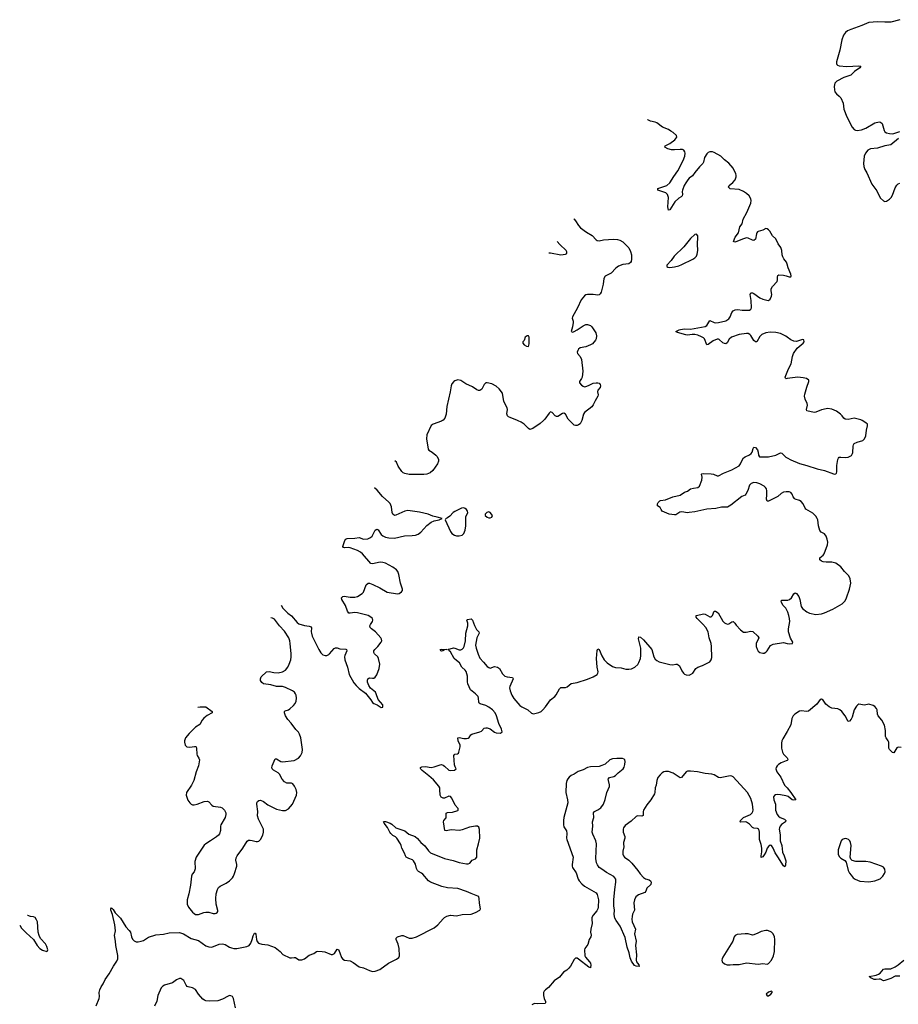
# Model space of a CAD drawing. Header units: inches. Extents: x 1933542 to 2138349, y 524876 to 666658.
# Tile 43 of 81: x 1999582 to 2011511, y 632072 to 645443. Entities that reach past the tile are written whole.
import ezdxf

# ---------------------------------------------------------------- set-up
doc = ezdxf.new("R2010")
doc.units = ezdxf.units.IN
doc.header["$MEASUREMENT"] = 0
for name, color, linetype in [('B9693', 7, 'Continuous'), ('C0603', 7, 'Continuous'), ('C0604', 7, 'Continuous'), ('C0613', 7, 'Continuous'), ('C0614', 7, 'Continuous')]:
    doc.layers.add(name, color=color, linetype=linetype)

msp = doc.modelspace()

# ---------------------------------------------------------------- linework, layer by layer
at = {"layer": 'B9693', "color": 6, "elevation": 300}
msp.add_lwpolyline([(1999582, 633145), (1999607, 633107), (1999670, 633042), (1999771, 632950), (1999821, 632870), (1999856, 632830), (1999890, 632808), (1999950, 632791), (1999960, 632800), (1999964, 632810), (1999950, 632859), (1999930, 632892), (1999864, 632964), (1999844, 633004), (1999832, 633052), (1999822, 633190), (1999810, 633221), (1999791, 633251), (1999770, 633261), (1999730, 633265), (1999690, 633277), (1999689, 633277)], dxfattribs=at)
at = {"layer": 'C0603', "color": 6}
for points, elevation in [([(2005323, 640000), (2005310, 639990), (2005195, 639950), (2005170, 639932), (2005110, 639804), (2005105, 639750), (2005126, 639610), (2005137, 639597), (2005182, 639570), (2005233, 639530), (2005251, 639510), (2005266, 639470), (2005267, 639450), (2005255, 639410), (2005190, 639322), (2005155, 639290), (2005110, 639273), (2005070, 639268), (2004870, 639269), (2004810, 639280), (2004789, 639289), (2004770, 639306), (2004721, 639381), (2004696, 639436), (2004673, 639453)], 300), ([(2006692, 640000), (2006650, 639959), (2006550, 639892), (2006510, 639880), (2006490, 639890), (2006429, 639950), (2006390, 639977), (2006350, 639997), (2006342, 640000)], 300), ([(2007213, 640000), (2007210, 639991), (2007190, 639957), (2007170, 639940), (2007150, 639933), (2007130, 639933), (2007110, 639939), (2007050, 639995), (2007046, 640000)], 300), ([(2010000, 639032), (2009990, 639031), (2009950, 639025), (2009919, 639010), (2009875, 638970), (2009847, 638953), (2009750, 638903), (2009730, 638904), (2009721, 638930), (2009727, 638990), (2009725, 639045), (2009719, 639070), (2009708, 639090), (2009688, 639110), (2009630, 639139), (2009590, 639154), (2009550, 639160), (2009514, 639146), (2009490, 639121), (2009469, 639050), (2009441, 638999), (2009432, 638988), (2009388, 638970), (2009236, 638850), (2009190, 638825), (2009110, 638823), (2009035, 638805), (2008910, 638797), (2008750, 638760), (2008670, 638749), (2008650, 638747), (2008570, 638761), (2008544, 638756), (2008490, 638721), (2008470, 638717), (2008401, 638730), (2008306, 638770), (2008289, 638790), (2008277, 638817), (2008243, 638843), (2008243, 638870), (2008250, 638885), (2008272, 638908), (2008284, 638916), (2008350, 638925), (2008450, 638965), (2008550, 638987), (2008610, 639027), (2008650, 639041), (2008690, 639070), (2008730, 639083), (2008790, 639090), (2008813, 639110), (2008843, 639190), (2008847, 639230), (2008837, 639270), (2008844, 639276), (2008870, 639280), (2008970, 639277), (2009001, 639270), (2009050, 639249), (2009070, 639247), (2009136, 639284), (2009250, 639328), (2009350, 639385), (2009370, 639410), (2009390, 639463), (2009410, 639492), (2009430, 639509), (2009490, 639535), (2009513, 639550), (2009525, 639570), (2009539, 639621), (2009550, 639640), (2009570, 639634), (2009601, 639601), (2009610, 639571), (2009612, 639530), (2009628, 639508), (2009750, 639506), (2009846, 639530), (2009910, 639561), (2009930, 639556), (2009984, 639504), (2010000, 639495)], 200), ([(2003130, 637493), (2003155, 637450), (2003224, 637384), (2003270, 637347), (2003350, 637255), (2003370, 637238), (2003450, 637216), (2003510, 637207), (2003537, 637197), (2003545, 637185), (2003540, 637130), (2003542, 637110), (2003554, 637070), (2003641, 636890), (2003670, 636847), (2003699, 636819), (2003730, 636810), (2003750, 636811), (2003778, 636822), (2003790, 636830), (2003850, 636902), (2003870, 636914), (2003890, 636914), (2003930, 636899), (2004010, 636895), (2004019, 636890), (2004022, 636870), (2003994, 636810), (2003990, 636790), (2003997, 636750), (2004033, 636650), (2004055, 636550), (2004119, 636439), (2004150, 636400), (2004190, 636360), (2004277, 636297), (2004347, 636207), (2004371, 636170), (2004390, 636155), (2004437, 636137), (2004490, 636102), (2004510, 636108), (2004513, 636130), (2004510, 636137), (2004450, 636210), (2004422, 636290), (2004411, 636310), (2004346, 636366), (2004320, 636400), (2004306, 636446), (2004304, 636470), (2004310, 636494), (2004330, 636506), (2004370, 636501), (2004390, 636502), (2004410, 636515), (2004430, 636547), (2004462, 636630), (2004471, 636690), (2004454, 636770), (2004444, 636790), (2004400, 636830), (2004389, 636850), (2004392, 636870), (2004404, 636890), (2004446, 636930), (2004491, 636990), (2004497, 637010), (2004496, 637030), (2004487, 637050), (2004413, 637130), (2004359, 637170), (2004340, 637190), (2004337, 637210), (2004344, 637230), (2004370, 637270), (2004377, 637290), (2004370, 637313), (2004351, 637330), (2004312, 637352), (2004166, 637390), (2004130, 637395), (2004070, 637384), (2004050, 637385), (2004032, 637412), (2004005, 637490), (2003956, 637570), (2003952, 637590), (2003967, 637610), (2003987, 637613), (2004070, 637600), (2004130, 637600), (2004170, 637610), (2004230, 637650), (2004248, 637670), (2004285, 637770), (2004311, 637789), (2004330, 637790), (2004375, 637775), (2004469, 637729), (2004570, 637670), (2004710, 637645), (2004736, 637650), (2004767, 637673), (2004777, 637690), (2004780, 637710), (2004751, 637791), (2004731, 637910), (2004715, 637950), (2004699, 637970), (2004647, 638007), (2004550, 638063), (2004510, 638074), (2004475, 638075), (2004370, 638054), (2004350, 638059), (2004236, 638190), (2004210, 638212), (2004170, 638234), (2004070, 638272), (2004050, 638275), (2003990, 638270), (2003977, 638277), (2003969, 638290), (2003998, 638370), (2004010, 638390), (2004030, 638397), (2004130, 638401), (2004190, 638412), (2004250, 638390), (2004310, 638395), (2004344, 638410), (2004365, 638430), (2004408, 638510), (2004430, 638524), (2004450, 638517), (2004490, 638451), (2004510, 638432), (2004550, 638415), (2004595, 638405), (2004670, 638400), (2004806, 638434), (2004910, 638437), (2004956, 638444), (2004990, 638457), (2005030, 638485), (2005110, 638576), (2005170, 638620), (2005210, 638639), (2005278, 638650), (2005318, 638670), (2005250, 638689), (2005190, 638699), (2005126, 638726), (2005010, 638757), (2004850, 638778), (2004810, 638770), (2004690, 638713), (2004670, 638711), (2004647, 638730), (2004640, 638750), (2004630, 638830), (2004611, 638871), (2004593, 638893), (2004509, 638969), (2004436, 639056), (2004401, 639086)], 300), ([(2010000, 637417), (2009983, 637450), (2009949, 637490), (2009924, 637530), (2009920, 637550), (2009930, 637560), (2010000, 637562)], 200), ([(2000618, 632050), (2000660, 632150), (2000664, 632176), (2000661, 632230), (2000668, 632270), (2000688, 632310), (2000717, 632350), (2000741, 632410), (2000796, 632484), (2000854, 632590), (2000902, 632658), (2000914, 632690), (2000913, 632733), (2000886, 632870), (2000883, 632930), (2000870, 633006), (2000881, 633070), (2000873, 633153), (2000842, 633290), (2000818, 633350), (2000820, 633370), (2000830, 633382), (2000850, 633359), (2000876, 633316), (2000950, 633241), (2001024, 633124), (2001070, 633075), (2001087, 633050), (2001099, 632990), (2001115, 632955), (2001134, 632934), (2001161, 632921), (2001190, 632919), (2001232, 632928), (2001261, 632939), (2001330, 632984), (2001430, 633014), (2001534, 633026), (2001610, 633041), (2001750, 633048), (2001805, 633030), (2001910, 632965), (2002010, 632938), (2002108, 632868), (2002150, 632851), (2002190, 632850), (2002290, 632889), (2002334, 632894), (2002370, 632886), (2002428, 632850), (2002457, 632837), (2002490, 632829), (2002530, 632828), (2002664, 632856), (2002695, 632870), (2002718, 632902), (2002737, 632950), (2002750, 633003), (2002770, 633038), (2002777, 633037), (2002786, 633026), (2002798, 632950), (2002807, 632927), (2002824, 632904), (2002870, 632888), (2002950, 632878), (2003050, 632843), (2003120, 632790), (2003153, 632750), (2003250, 632705), (2003270, 632701), (2003310, 632708), (2003326, 632706), (2003370, 632674), (2003410, 632674), (2003450, 632690), (2003510, 632740), (2003576, 632764), (2003610, 632789), (2003630, 632794), (2003690, 632791), (2003725, 632785), (2003809, 632749), (2003830, 632747), (2003857, 632763), (2003890, 632820), (2003910, 632814), (2003930, 632770), (2003950, 632708), (2003970, 632685), (2003990, 632672), (2004070, 632660), (2004110, 632639), (2004190, 632580), (2004250, 632565), (2004330, 632530), (2004370, 632519), (2004410, 632523), (2004470, 632545), (2004590, 632631), (2004697, 632683), (2004731, 632709), (2004739, 632730), (2004736, 632830), (2004721, 632890), (2004695, 632950), (2004692, 632968), (2004710, 632986), (2004770, 633006), (2004790, 633005), (2004870, 632970), (2004908, 632972), (2004970, 632987), (2005210, 633112), (2005260, 633150), (2005330, 633231), (2005350, 633251), (2005379, 633270), (2005430, 633283), (2005510, 633275), (2005590, 633291), (2005710, 633297), (2005770, 633319), (2005828, 633352), (2005840, 633370), (2005826, 633446), (2005822, 633510), (2005815, 633530), (2005801, 633541), (2005710, 633576), (2005650, 633606), (2005530, 633644), (2005390, 633652), (2005311, 633670), (2005157, 633730), (2005131, 633750), (2005057, 633837), (2005035, 633855), (2004995, 633875), (2004981, 633890), (2004970, 633916), (2004957, 633977), (2004930, 634022), (2004913, 634033), (2004865, 634050), (2004831, 634070), (2004818, 634090), (2004806, 634126), (2004768, 634190), (2004761, 634230), (2004753, 634250), (2004704, 634330), (2004686, 634346), (2004650, 634364), (2004621, 634390), (2004606, 634410), (2004575, 634475), (2004531, 634530), (2004523, 634550), (2004530, 634556), (2004550, 634555), (2004610, 634532), (2004636, 634516), (2004690, 634470), (2004810, 634426), (2004864, 634384), (2004950, 634349), (2004983, 634323), (2005030, 634268), (2005084, 634224), (2005134, 634154), (2005160, 634130), (2005350, 634050), (2005465, 634025), (2005550, 633999), (2005650, 633979), (2005670, 633979), (2005691, 633989), (2005724, 634030), (2005771, 634049), (2005790, 634070), (2005787, 634170), (2005812, 634250), (2005828, 634330), (2005826, 634446), (2005817, 634477), (2005799, 634490), (2005770, 634493), (2005690, 634476), (2005590, 634441), (2005552, 634432), (2005442, 634442), (2005370, 634429), (2005353, 634433), (2005337, 634550), (2005342, 634570), (2005374, 634606), (2005374, 634666), (2005390, 634676), (2005459, 634681), (2005530, 634706), (2005535, 634710), (2005535, 634730), (2005496, 634776), (2005450, 634871), (2005430, 634894), (2005410, 634897), (2005350, 634871), (2005330, 634870), (2005304, 634884), (2005289, 634910), (2005288, 634990), (2005285, 635010), (2005273, 635033), (2005199, 635119), (2005136, 635176), (2005046, 635246), (2005027, 635267), (2005024, 635276), (2005025, 635290), (2005042, 635298), (2005090, 635301), (2005170, 635290), (2005210, 635297), (2005290, 635326), (2005310, 635328), (2005330, 635321), (2005348, 635308), (2005410, 635252), (2005435, 635245), (2005487, 635253), (2005509, 635270), (2005495, 635295), (2005485, 635325), (2005474, 635450), (2005490, 635467), (2005528, 635472), (2005539, 635481), (2005546, 635494), (2005564, 635570), (2005561, 635590), (2005534, 635650), (2005530, 635690), (2005550, 635697), (2005610, 635683), (2005650, 635682), (2005670, 635686), (2005683, 635697), (2005709, 635731), (2005721, 635739), (2005830, 635771), (2005850, 635781), (2005890, 635822), (2005910, 635828), (2005930, 635826), (2005971, 635811), (2006028, 635768), (2006050, 635759), (2006110, 635753), (2006132, 635770), (2006125, 635810), (2006087, 635887), (2006056, 635990), (2006035, 636030), (2006000, 636070), (2005950, 636108), (2005910, 636130), (2005832, 636152), (2005822, 636162), (2005815, 636175), (2005812, 636230), (2005806, 636250), (2005772, 636290), (2005704, 636344), (2005664, 636424), (2005660, 636450), (2005662, 636530), (2005642, 636590), (2005629, 636610), (2005585, 636650), (2005552, 636710), (2005510, 636741), (2005481, 636770), (2005430, 636858), (2005414, 636870), (2005410, 636881), (2005395, 636890), (2005470, 636911), (2005490, 636910), (2005550, 636887), (2005570, 636886), (2005590, 636893), (2005609, 636911), (2005618, 636930), (2005633, 637010), (2005637, 637110), (2005664, 637210), (2005665, 637250), (2005652, 637290), (2005661, 637299), (2005710, 637306), (2005728, 637290), (2005757, 637217), (2005784, 637164), (2005815, 637130), (2005819, 637110), (2005787, 637050), (2005771, 636950), (2005778, 636910), (2005805, 636825), (2005830, 636771), (2005880, 636720), (2005930, 636659), (2005950, 636644), (2005970, 636636), (2006030, 636658), (2006070, 636650), (2006094, 636630), (2006138, 636558), (2006167, 636527), (2006198, 636518), (2006272, 636510), (2006282, 636490), (2006238, 636390), (2006234, 636370), (2006239, 636330), (2006262, 636270), (2006290, 636224), (2006370, 636130), (2006397, 636110), (2006481, 636070), (2006530, 636024), (2006558, 636018), (2006630, 636035), (2006660, 636050), (2006685, 636070), (2006722, 636110), (2006790, 636208), (2006847, 636253), (2006866, 636274), (2006910, 636355), (2006928, 636372), (2006990, 636373), (2007016, 636384), (2007070, 636428), (2007150, 636444), (2007290, 636488), (2007370, 636519), (2007420, 636550), (2007433, 636567), (2007435, 636585), (2007423, 636650), (2007414, 636770), (2007422, 636878), (2007430, 636901), (2007450, 636890), (2007484, 636804), (2007516, 636750), (2007557, 636710), (2007630, 636661), (2007670, 636644), (2007750, 636640), (2007810, 636624), (2007850, 636623), (2007890, 636629), (2007932, 636650), (2007973, 636687), (2007990, 636714), (2008010, 636770), (2008016, 636810), (2008015, 636910), (2007985, 637035), (2007990, 637062), (2008010, 637059), (2008050, 637021), (2008165, 636890), (2008190, 636790), (2008210, 636759), (2008230, 636740), (2008263, 636723), (2008410, 636685), (2008450, 636683), (2008490, 636691), (2008510, 636690), (2008524, 636684), (2008541, 636670), (2008570, 636601), (2008593, 636570), (2008610, 636554), (2008630, 636545), (2008670, 636543), (2008691, 636550), (2008719, 636570), (2008763, 636630), (2008788, 636652), (2008850, 636674), (2008950, 636723), (2008970, 636750), (2008979, 636781), (2008976, 636930), (2008968, 636970), (2008943, 637050), (2008930, 637130), (2008896, 637190), (2008856, 637236), (2008780, 637310), (2008766, 637330), (2008765, 637350), (2008768, 637352), (2008870, 637375), (2008890, 637370), (2008918, 637350), (2008950, 637335), (2008970, 637335), (2008986, 637354), (2009010, 637410), (2009030, 637411), (2009066, 637386), (2009130, 637273), (2009150, 637254), (2009170, 637242), (2009190, 637236), (2009210, 637238), (2009250, 637266), (2009270, 637270), (2009290, 637250), (2009310, 637220), (2009370, 637158), (2009410, 637127), (2009445, 637125), (2009510, 637139), (2009535, 637135), (2009604, 637070), (2009615, 637050), (2009583, 636970), (2009583, 636930), (2009593, 636893), (2009607, 636867), (2009630, 636850), (2009670, 636839), (2009690, 636842), (2009710, 636852), (2009730, 636874), (2009777, 636943), (2009810, 636964), (2009950, 636984), (2010000, 636974)], 200), ([(2001998, 636105), (2002030, 636110), (2002110, 636110), (2002195, 636050), (2002194, 636030), (2002126, 635994), (2002081, 635959), (2002059, 635930), (2002029, 635871), (2001970, 635836), (2001883, 635750), (2001835, 635690), (2001820, 635650), (2001817, 635630), (2001828, 635590), (2001850, 635570), (2001890, 635564), (2001954, 635574), (2001970, 635575), (2001979, 635570), (2001984, 635550), (2001986, 635470), (2001991, 635450), (2002016, 635416), (2002024, 635390), (2002010, 635310), (2001977, 635230), (2001944, 635110), (2001912, 635048), (2001848, 634950), (2001844, 634910), (2001865, 634845), (2001890, 634809), (2001909, 634789), (2001930, 634781), (2001950, 634779), (2001990, 634788), (2002088, 634828), (2002131, 634831), (2002150, 634822), (2002190, 634775), (2002210, 634761), (2002309, 634749), (2002330, 634738), (2002360, 634710), (2002373, 634690), (2002379, 634670), (2002380, 634650), (2002370, 634610), (2002313, 634510), (2002307, 634490), (2002308, 634430), (2002293, 634387), (2002281, 634370), (2002253, 634347), (2002172, 634290), (2002107, 634253), (2002086, 634234), (2001976, 634070), (2001960, 634010), (2001963, 633910), (2001950, 633872), (2001923, 633837), (2001913, 633810), (2001902, 633690), (2001878, 633570), (2001855, 633490), (2001857, 633430), (2001874, 633390), (2001930, 633325), (2001950, 633305), (2001970, 633293), (2002010, 633291), (2002082, 633318), (2002110, 633323), (2002150, 633322), (2002210, 633304), (2002236, 633304), (2002251, 633309), (2002262, 633318), (2002270, 633330), (2002273, 633347), (2002250, 633430), (2002245, 633510), (2002250, 633570), (2002267, 633630), (2002283, 633657), (2002303, 633677), (2002385, 633715), (2002430, 633748), (2002470, 633789), (2002483, 633810), (2002500, 633850), (2002530, 633950), (2002530, 633970), (2002517, 634030), (2002521, 634059), (2002534, 634090), (2002609, 634191), (2002670, 634287), (2002690, 634300), (2002710, 634303), (2002738, 634298), (2002790, 634281), (2002810, 634281), (2002830, 634289), (2002850, 634310), (2002882, 634370), (2002893, 634410), (2002892, 634450), (2002825, 634585), (2002811, 634630), (2002815, 634690), (2002799, 634790), (2002801, 634810), (2002810, 634826), (2002830, 634840), (2002850, 634842), (2002890, 634825), (2002950, 634780), (2003070, 634721), (2003150, 634702), (2003190, 634706), (2003233, 634727), (2003284, 634790), (2003341, 634910), (2003346, 634950), (2003337, 634990), (2003314, 635034), (2003290, 635066), (2003270, 635076), (2003210, 635077), (2003175, 635095), (2003145, 635130), (2003110, 635195), (2003090, 635214), (2003027, 635250), (2003008, 635270), (2003005, 635285), (2003008, 635310), (2003050, 635404), (2003070, 635404), (2003129, 635369), (2003150, 635365), (2003310, 635384), (2003366, 635414), (2003396, 635444), (2003418, 635490), (2003422, 635530), (2003397, 635690), (2003382, 635742), (2003366, 635766), (2003330, 635803), (2003269, 635889), (2003221, 635941), (2003191, 635990), (2003178, 636030), (2003179, 636050), (2003184, 636056), (2003230, 636072), (2003250, 636086), (2003301, 636130), (2003323, 636157), (2003334, 636190), (2003339, 636230), (2003336, 636270), (2003328, 636290), (2003314, 636310), (2003287, 636330), (2003190, 636376), (2003150, 636387), (2003070, 636389), (2002990, 636411), (2002890, 636426), (2002870, 636441), (2002853, 636470), (2002851, 636490), (2002861, 636519), (2002933, 636587), (2002970, 636590), (2003030, 636576), (2003090, 636573), (2003150, 636587), (2003190, 636611), (2003222, 636650), (2003242, 636690), (2003262, 636750), (2003267, 636790), (2003267, 636833), (2003254, 636970), (2003248, 637010), (2003234, 637050), (2003178, 637138), (2003110, 637210), (2003040, 637300), (2003016, 637316), (2002990, 637322)], 300), ([(2010000, 635776), (2009942, 635678), (2009931, 635650), (2009924, 635616), (2009926, 635550), (2009938, 635498), (2009954, 635470), (2010000, 635418)], 200), ([(2010000, 634899), (2009984, 634904), (2009910, 634918), (2009870, 634920), (2009845, 634915), (2009831, 634909), (2009817, 634890), (2009820, 634850), (2009845, 634790), (2009845, 634710), (2009867, 634650), (2009885, 634625), (2009907, 634607), (2009964, 634584), (2009982, 634570), (2009979, 634550), (2009926, 634514), (2009907, 634493), (2009897, 634470), (2009894, 634450), (2009907, 634373), (2009907, 634290), (2009928, 634230), (2009938, 634138), (2009960, 634090), (2009982, 634022), (2009979, 633961), (2009970, 633939), (2009950, 633954), (2009876, 634076), (2009838, 634130), (2009810, 634193), (2009788, 634228), (2009770, 634234), (2009750, 634217), (2009729, 634190), (2009710, 634137), (2009690, 634102), (2009670, 634073), (2009650, 634065), (2009648, 634088), (2009658, 634142), (2009658, 634190), (2009650, 634242), (2009624, 634310), (2009627, 634410), (2009618, 634450), (2009601, 634461), (2009550, 634465), (2009533, 634473), (2009490, 634520), (2009450, 634544), (2009430, 634549), (2009370, 634546), (2009362, 634550), (2009367, 634570), (2009408, 634610), (2009504, 634650), (2009528, 634670), (2009536, 634690), (2009538, 634710), (2009530, 634790), (2009510, 634867), (2009462, 634950), (2009270, 635159), (2009250, 635172), (2009230, 635175), (2009090, 635147), (2009070, 635154), (2009010, 635190), (2008979, 635199), (2008890, 635206), (2008784, 635230), (2008690, 635240), (2008650, 635238), (2008630, 635228), (2008569, 635151), (2008550, 635149), (2008453, 635210), (2008390, 635234), (2008350, 635235), (2008329, 635231), (2008304, 635216), (2008276, 635190), (2008248, 635150), (2008232, 635110), (2008224, 635050), (2008209, 635010), (2008207, 634950), (2008201, 634930), (2008150, 634850), (2008098, 634782), (2008051, 634710), (2008045, 634690), (2008045, 634635), (2008030, 634625), (2007970, 634632), (2007950, 634624), (2007882, 634558), (2007800, 634500), (2007778, 634470), (2007774, 634450), (2007777, 634410), (2007797, 634350), (2007798, 634330), (2007781, 634270), (2007778, 634250), (2007782, 634210), (2007769, 634150), (2007770, 634110), (2007778, 634090), (2007792, 634070), (2007850, 634030), (2007892, 633990), (2007975, 633890), (2008005, 633845), (2008050, 633796), (2008077, 633777), (2008130, 633762), (2008145, 633750), (2008156, 633730), (2008150, 633701), (2008095, 633650), (2008084, 633610), (2008068, 633590), (2007981, 633559), (2007947, 633530), (2007930, 633490), (2007922, 633450), (2007930, 633350), (2007903, 633297), (2007895, 633265), (2007893, 633230), (2007897, 633190), (2007941, 633090), (2007929, 633030), (2007951, 632930), (2007942, 632870), (2007958, 632742), (2007951, 632670), (2007955, 632650), (2007969, 632629), (2007990, 632610), (2007993, 632587), (2007950, 632588), (2007930, 632600), (2007890, 632659), (2007870, 632701), (2007855, 632770), (2007828, 632848), (2007801, 632981), (2007733, 633133), (2007678, 633210), (2007662, 633242), (2007654, 633290), (2007656, 633350), (2007650, 633410), (2007650, 633490), (2007660, 633630), (2007675, 633730), (2007674, 633770), (2007648, 633808), (2007550, 633862), (2007485, 633905), (2007451, 633931), (2007426, 633966), (2007414, 633994), (2007404, 634050), (2007412, 634250), (2007402, 634290), (2007362, 634382), (2007356, 634410), (2007364, 634490), (2007358, 634550), (2007377, 634610), (2007371, 634670), (2007384, 634690), (2007430, 634712), (2007470, 634742), (2007508, 634792), (2007529, 634851), (2007555, 634950), (2007590, 635030), (2007591, 635051), (2007574, 635110), (2007573, 635130), (2007590, 635154), (2007650, 635165), (2007670, 635177), (2007706, 635214), (2007775, 635270), (2007788, 635292), (2007798, 635330), (2007801, 635370), (2007797, 635390), (2007790, 635401), (2007768, 635408), (2007688, 635412), (2007630, 635406), (2007593, 635390), (2007530, 635335), (2007487, 635313), (2007450, 635302), (2007330, 635297), (2007290, 635289), (2007230, 635254), (2007165, 635235), (2007110, 635196), (2007070, 635178), (2007043, 635157), (2007024, 635136), (2007010, 635110), (2007001, 635070), (2006997, 634950), (2007021, 634850), (2007023, 634810), (2006970, 634610), (2006964, 634570), (2006964, 634510), (2006970, 634484), (2007006, 634426), (2007012, 634390), (2007006, 634330), (2007010, 634310), (2007098, 634070), (2007081, 633970), (2007082, 633950), (2007088, 633930), (2007139, 633859), (2007165, 633770), (2007177, 633750), (2007212, 633710), (2007250, 633677), (2007407, 633587), (2007423, 633563), (2007440, 633490), (2007437, 633390), (2007432, 633370), (2007417, 633343), (2007370, 633283), (2007351, 633249), (2007348, 633230), (2007356, 633170), (2007334, 633090), (2007332, 633050), (2007339, 633010), (2007334, 632990), (2007315, 632950), (2007296, 632884), (2007254, 632830), (2007248, 632810), (2007256, 632730), (2007264, 632710), (2007320, 632650), (2007330, 632631), (2007335, 632605), (2007333, 632570), (2007330, 632567), (2007310, 632577), (2007170, 632685), (2007150, 632698), (2007130, 632700), (2007110, 632682), (2007062, 632590), (2007039, 632561), (2007010, 632537), (2006967, 632510), (2006910, 632441), (2006838, 632390), (2006760, 632300), (2006722, 632270), (2006704, 632250), (2006694, 632230), (2006693, 632190), (2006701, 632150), (2006719, 632110), (2006721, 632090), (2006716, 632084), (2006610, 632076), (2006570, 632085), (2006534, 632066)], 200), ([(2010000, 635384), (2009990, 635378), (2009919, 635350), (2009885, 635330), (2009864, 635310), (2009851, 635290), (2009846, 635270), (2009862, 635230), (2009917, 635157), (2009967, 635050), (2010000, 635010)], 200), ([(2002510, 632026), (2002485, 632150), (2002470, 632176), (2002450, 632188), (2002430, 632190), (2002410, 632184), (2002337, 632143), (2002270, 632121), (2002154, 632114), (2002110, 632119), (2002090, 632127), (2002070, 632142), (2002007, 632210), (2001970, 632274), (2001930, 632296), (2001870, 632308), (2001855, 632315), (2001840, 632330), (2001810, 632396), (2001770, 632421), (2001750, 632422), (2001710, 632405), (2001655, 632365), (2001547, 632333), (2001523, 632317), (2001504, 632296), (2001457, 632190), (2001444, 632116), (2001414, 632046)], 200)]:
    msp.add_lwpolyline(points, dxfattribs=dict(at, elevation=elevation))
for points, elevation in [([(2005610, 638815), (2005579, 638810), (2005490, 638765), (2005469, 638750), (2005421, 638699), (2005390, 638677), (2005371, 638670), (2005361, 638659), (2005359, 638650), (2005430, 638494), (2005450, 638466), (2005483, 638443), (2005510, 638435), (2005550, 638432), (2005590, 638443), (2005614, 638466), (2005631, 638509), (2005639, 638570), (2005641, 638690), (2005664, 638750), (2005661, 638770), (2005649, 638790), (2005630, 638807)], 300), ([(2005950, 638758), (2005926, 638750), (2005903, 638730), (2005903, 638710), (2005930, 638686), (2005950, 638678), (2005970, 638679), (2005990, 638688), (2006001, 638710), (2005970, 638752)], 300), ([(2005310, 636868), (2005299, 636870), (2005289, 636891), (2005310, 636897), (2005382, 636890), (2005350, 636884), (2005325, 636870)], 200), ([(2009710, 633075), (2009650, 633062), (2009604, 633036), (2009550, 633016), (2009530, 633013), (2009470, 633029), (2009430, 633030), (2009322, 633018), (2009294, 633006), (2009283, 632990), (2009263, 632930), (2009128, 632710), (2009117, 632690), (2009113, 632670), (2009118, 632650), (2009150, 632622), (2009188, 632608), (2009230, 632607), (2009270, 632612), (2009350, 632612), (2009450, 632637), (2009610, 632619), (2009670, 632624), (2009730, 632617), (2009750, 632626), (2009790, 632673), (2009815, 632730), (2009832, 632790), (2009834, 632954), (2009829, 632989), (2009810, 633030), (2009790, 633050), (2009770, 633061), (2009733, 633073)], 300), ([(2009790, 632248), (2009750, 632235), (2009718, 632210), (2009728, 632188), (2009750, 632187), (2009782, 632210), (2009799, 632230), (2009799, 632239)], 300)]:
    msp.add_lwpolyline(points, close=True, dxfattribs=dict(at, elevation=elevation))
at = {"layer": 'C0604', "color": 6}
for points, elevation in [([(2010000, 642125), (2009993, 642150), (2009955, 642195), (2009942, 642222), (2009934, 642250), (2009931, 642310), (2009915, 642350), (2009881, 642401), (2009848, 642468), (2009802, 642510), (2009765, 642570), (2009750, 642588), (2009730, 642603), (2009710, 642607), (2009670, 642586), (2009610, 642569), (2009599, 642561), (2009589, 642551), (2009584, 642536), (2009570, 642465), (2009550, 642444), (2009530, 642449), (2009470, 642478), (2009450, 642479), (2009410, 642469), (2009307, 642427), (2009290, 642423), (2009272, 642430), (2009295, 642490), (2009339, 642550), (2009360, 642630), (2009390, 642670), (2009406, 642734), (2009456, 642824), (2009509, 642950), (2009512, 642990), (2009507, 643010), (2009485, 643050), (2009450, 643085), (2009410, 643112), (2009350, 643136), (2009230, 643148), (2009210, 643166), (2009207, 643170), (2009213, 643190), (2009266, 643234), (2009294, 643270), (2009311, 643310), (2009311, 643330), (2009305, 643350), (2009268, 643428), (2009210, 643497), (2009150, 643539), (2009102, 643590), (2009010, 643640), (2008990, 643648), (2008951, 643649), (2008930, 643640), (2008910, 643621), (2008880, 643570), (2008868, 643510), (2008857, 643490), (2008810, 643443), (2008747, 643370), (2008715, 643325), (2008670, 643290), (2008652, 643270), (2008625, 643230), (2008605, 643190), (2008582, 643130), (2008577, 643110), (2008579, 643070), (2008576, 643050), (2008562, 643038), (2008530, 643021), (2008478, 642970), (2008410, 642863), (2008390, 642858), (2008381, 642901), (2008390, 643030), (2008377, 643070), (2008353, 643093), (2008247, 643130), (2008246, 643150), (2008370, 643190), (2008410, 643228), (2008464, 643316), (2008518, 643390), (2008589, 643530), (2008612, 643590), (2008616, 643630), (2008612, 643650), (2008598, 643670), (2008579, 643679), (2008550, 643682), (2008470, 643674), (2008430, 643677), (2008380, 643690), (2008340, 643710), (2008347, 643730), (2008410, 643760), (2008478, 643810), (2008503, 643850), (2008497, 643870), (2008453, 643910), (2008423, 643930), (2008390, 643951), (2008310, 643985), (2008230, 644044), (2008210, 644054), (2008147, 644067), (2008110, 644084), (2008104, 644083)], 200), ([(2007106, 642737), (2007110, 642735), (2007130, 642713), (2007169, 642650), (2007198, 642618), (2007278, 642558), (2007354, 642514), (2007410, 642452), (2007423, 642443), (2007450, 642439), (2007510, 642452), (2007643, 642463), (2007698, 642458), (2007730, 642449), (2007770, 642426), (2007830, 642370), (2007850, 642344), (2007875, 642295), (2007887, 642250), (2007889, 642191), (2007882, 642158), (2007874, 642146), (2007851, 642129), (2007770, 642119), (2007710, 642098), (2007676, 642070), (2007610, 642000), (2007530, 641959), (2007511, 641930), (2007504, 641850), (2007475, 641745), (2007461, 641719), (2007450, 641707), (2007430, 641703), (2007370, 641710), (2007290, 641711), (2007270, 641707), (2007250, 641695), (2007203, 641637), (2007157, 641530), (2007087, 641407), (2007082, 641390), (2007096, 641350), (2007097, 641330), (2007088, 641270), (2007071, 641210), (2007090, 641202), (2007110, 641208), (2007150, 641231), (2007230, 641288), (2007270, 641302), (2007290, 641304), (2007330, 641291), (2007350, 641270), (2007402, 641190), (2007415, 641150), (2007410, 641110), (2007400, 641090), (2007358, 641042), (2007333, 641027), (2007270, 641002), (2007190, 640988), (2007170, 640971), (2007158, 640950), (2007151, 640930), (2007155, 640910), (2007190, 640869), (2007211, 640830), (2007226, 640670), (2007218, 640590), (2007210, 640570), (2007183, 640530), (2007181, 640510), (2007210, 640479), (2007230, 640465), (2007250, 640459), (2007270, 640460), (2007306, 640474), (2007370, 640506), (2007410, 640514), (2007430, 640514), (2007450, 640506), (2007464, 640490), (2007468, 640470), (2007462, 640450), (2007433, 640410), (2007428, 640390), (2007437, 640350), (2007432, 640330), (2007393, 640267), (2007368, 640212), (2007350, 640184), (2007250, 640110), (2007236, 640084), (2007213, 640000)], 300), ([(2006765, 642277), (2006790, 642279), (2006930, 642252), (2006990, 642259), (2007009, 642270), (2007012, 642290), (2007003, 642310), (2006915, 642390), (2006878, 642430)], 300), ([(2010000, 641132), (2009984, 641144), (2009910, 641180), (2009850, 641195), (2009770, 641198), (2009710, 641193), (2009658, 641170), (2009630, 641142), (2009590, 641067), (2009570, 641067), (2009550, 641085), (2009510, 641154), (2009495, 641170), (2009470, 641181), (2009450, 641182), (2009348, 641170), (2009245, 641130), (2009213, 641107), (2009185, 641055), (2009170, 641040), (2009150, 641045), (2009130, 641057), (2009080, 641100), (2009070, 641105), (2009050, 641104), (2008999, 641081), (2008930, 641031), (2008910, 641030), (2008879, 641110), (2008864, 641124), (2008838, 641138), (2008790, 641157), (2008750, 641166), (2008710, 641167), (2008650, 641159), (2008624, 641164), (2008515, 641195), (2008492, 641210), (2008534, 641230), (2008555, 641235), (2008610, 641243), (2008690, 641240), (2008890, 641279), (2008911, 641290), (2008950, 641360), (2009010, 641331), (2009030, 641327), (2009070, 641331), (2009170, 641356), (2009197, 641370), (2009210, 641382), (2009228, 641410), (2009252, 641468), (2009270, 641489), (2009297, 641503), (2009330, 641508), (2009390, 641499), (2009490, 641500), (2009508, 641512), (2009517, 641530), (2009511, 641631), (2009500, 641710), (2009510, 641734), (2009530, 641735), (2009550, 641725), (2009630, 641668), (2009670, 641647), (2009727, 641633), (2009750, 641632), (2009773, 641647), (2009791, 641689), (2009793, 641710), (2009783, 641763), (2009784, 641790), (2009801, 641819), (2009864, 641890), (2009870, 641910), (2009870, 641949), (2009877, 641970), (2009890, 641978), (2009952, 641972), (2009987, 641967), (2010000, 641962)], 200), ([(2010000, 640570), (2009990, 640568), (2009977, 640577), (2009973, 640590), (2010000, 640656)], 200), ([(2006342, 640000), (2006239, 640039), (2006217, 640050), (2006204, 640064), (2006194, 640090), (2006204, 640150), (2006199, 640170), (2006156, 640256), (2006137, 640370), (2006090, 640429), (2006050, 640467), (2005990, 640496), (2005930, 640512), (2005910, 640510), (2005890, 640490), (2005855, 640425), (2005830, 640407), (2005810, 640406), (2005790, 640415), (2005730, 640456), (2005639, 640499), (2005570, 640544), (2005530, 640553), (2005490, 640541), (2005475, 640530), (2005450, 640497), (2005439, 640470), (2005427, 640390), (2005381, 640190), (2005374, 640086), (2005352, 640030), (2005333, 640007), (2005323, 640000)], 300), ([(2007046, 640000), (2007030, 640020), (2006990, 640086), (2006970, 640099), (2006950, 640095), (2006890, 640055), (2006870, 640053), (2006850, 640063), (2006810, 640108), (2006790, 640117), (2006770, 640100), (2006710, 640018), (2006692, 640000)], 300)]:
    msp.add_lwpolyline(points, dxfattribs=dict(at, elevation=elevation))
for points, elevation in [([(2008770, 642529), (2008750, 642526), (2008690, 642473), (2008600, 642360), (2008469, 642230), (2008427, 642173), (2008370, 642110), (2008367, 642090), (2008381, 642081), (2008410, 642078), (2008470, 642088), (2008530, 642102), (2008570, 642118), (2008720, 642190), (2008750, 642210), (2008770, 642230), (2008781, 642259), (2008789, 642310), (2008785, 642395), (2008791, 642490), (2008787, 642510)], 300), ([(2006470, 641149), (2006446, 641130), (2006430, 641086), (2006414, 641070), (2006414, 641050), (2006432, 641030), (2006462, 641010), (2006490, 641007), (2006498, 641042), (2006499, 641130), (2006490, 641149)], 400)]:
    msp.add_lwpolyline(points, close=True, dxfattribs=dict(at, elevation=elevation))
at = {"layer": 'C0613', "color": 6, "elevation": 200}
for points in [[(2010000, 639495), (2010050, 639466), (2010170, 639414), (2010268, 639390), (2010410, 639342), (2010510, 639320), (2010630, 639276), (2010650, 639273), (2010662, 639278), (2010673, 639287), (2010678, 639302), (2010677, 639390), (2010690, 639470), (2010698, 639490), (2010710, 639501), (2010730, 639503), (2010790, 639496), (2010830, 639501), (2010850, 639510), (2010873, 639527), (2010889, 639551), (2010894, 639566), (2010899, 639650), (2010903, 639670), (2010913, 639687), (2010950, 639708), (2011030, 639729), (2011052, 639750), (2011070, 639792), (2011080, 639870), (2011094, 639930), (2011091, 639950), (2011072, 639970), (2011019, 640000)], [(2010000, 637562), (2010010, 637562), (2010033, 637570), (2010059, 637590), (2010090, 637646), (2010110, 637659), (2010130, 637649), (2010158, 637610), (2010173, 637570), (2010193, 637473), (2010210, 637446), (2010270, 637402), (2010304, 637384), (2010390, 637366), (2010470, 637376), (2010510, 637389), (2010624, 637436), (2010750, 637509), (2010790, 637553), (2010808, 637592), (2010848, 637710), (2010864, 637790), (2010855, 637850), (2010840, 637890), (2010780, 637950), (2010730, 638014), (2010661, 638061), (2010610, 638078), (2010530, 638077), (2010490, 638083), (2010467, 638090), (2010444, 638110), (2010447, 638133), (2010489, 638171), (2010502, 638190), (2010551, 638310), (2010556, 638350), (2010547, 638390), (2010531, 638430), (2010510, 638459), (2010465, 638485), (2010447, 638507), (2010426, 638570), (2010417, 638650), (2010409, 638670), (2010390, 638699), (2010350, 638740), (2010257, 638797), (2010246, 638810), (2010217, 638870), (2010190, 638899), (2010170, 638912), (2010111, 638931), (2010100, 638940), (2010083, 638963), (2010070, 639002), (2010050, 639024), (2010030, 639032), (2010000, 639032)], [(2010000, 636974), (2010032, 636968), (2010075, 636970), (2010077, 636990), (2010046, 637046), (2010021, 637130), (2010021, 637170), (2010036, 637270), (2010034, 637310), (2010026, 637350), (2010010, 637397), (2010000, 637417)], [(2011550, 635560), (2011510, 635564), (2011490, 635556), (2011450, 635489), (2011430, 635493), (2011390, 635531), (2011382, 635550), (2011381, 635630), (2011374, 635650), (2011345, 635690), (2011338, 635710), (2011338, 635790), (2011322, 635862), (2011289, 635929), (2011237, 635990), (2011229, 636010), (2011222, 636070), (2011214, 636090), (2011190, 636118), (2011170, 636131), (2011110, 636146), (2011050, 636135), (2010974, 636146), (2010960, 636140), (2010941, 636119), (2010911, 636069), (2010883, 635970), (2010870, 635943), (2010850, 635916), (2010830, 635913), (2010791, 635990), (2010745, 636050), (2010719, 636070), (2010690, 636084), (2010610, 636093), (2010570, 636110), (2010528, 636148), (2010490, 636204), (2010470, 636215), (2010450, 636210), (2010404, 636150), (2010290, 636051), (2010268, 636048), (2010190, 636059), (2010170, 636055), (2010108, 636012), (2010084, 635990), (2010067, 635953), (2010053, 635867), (2010000, 635776)], [(2010000, 635418), (2010007, 635410), (2010010, 635390), (2010000, 635384)], [(2010000, 635010), (2010050, 634950), (2010118, 634850), (2010090, 634842), (2010070, 634849), (2010014, 634894), (2010000, 634899)], [(2011530, 632455), (2011468, 632452), (2011410, 632420), (2011330, 632393), (2011310, 632391), (2011270, 632411), (2011250, 632415), (2011210, 632409), (2011185, 632410), (2011137, 632430), (2011127, 632447), (2011115, 632450), (2011212, 632468), (2011241, 632479), (2011264, 632496), (2011311, 632549), (2011330, 632554), (2011410, 632555), (2011470, 632579), (2011510, 632606), (2011584, 632670)]]:
    msp.add_lwpolyline(points, dxfattribs=at)
at = {"layer": 'C0613', "color": 6, "elevation": 300}
msp.add_lwpolyline([(2010790, 634322), (2010750, 634310), (2010735, 634290), (2010695, 634170), (2010692, 634130), (2010696, 634110), (2010710, 634081), (2010730, 634056), (2010784, 634024), (2010803, 634003), (2010832, 633890), (2010850, 633852), (2010870, 633825), (2010900, 633790), (2010926, 633770), (2010990, 633744), (2011110, 633737), (2011190, 633749), (2011264, 633776), (2011301, 633810), (2011325, 633850), (2011331, 633870), (2011328, 633908), (2011320, 633920), (2011310, 633932), (2011281, 633950), (2011130, 634003), (2011070, 634013), (2010990, 634009), (2010933, 634013), (2010884, 634024), (2010865, 634045), (2010856, 634070), (2010870, 634230), (2010863, 634270), (2010852, 634290), (2010833, 634310), (2010810, 634320)], close=True, dxfattribs=at)
at = {"layer": 'C0614', "color": 6, "elevation": 200}
for points in [[(2011530, 645443), (2011408, 645412), (2011330, 645408), (2011230, 645416), (2011110, 645404), (2011016, 645364), (2010864, 645310), (2010822, 645290), (2010795, 645270), (2010768, 645232), (2010743, 645170), (2010715, 645030), (2010673, 644873), (2010671, 644850), (2010676, 644836), (2010686, 644826), (2010710, 644817), (2010810, 644806), (2010975, 644815), (2011002, 644810), (2010987, 644790), (2010918, 644742), (2010864, 644690), (2010770, 644659), (2010674, 644610), (2010650, 644581), (2010642, 644538), (2010643, 644490), (2010650, 644465), (2010670, 644437), (2010710, 644405), (2010730, 644381), (2010760, 644310), (2010770, 644230), (2010810, 644122), (2010885, 643985), (2010912, 643952), (2010930, 643943), (2010950, 643939), (2011010, 643948), (2011070, 643972), (2011190, 644041), (2011250, 644056), (2011270, 644052), (2011290, 644034), (2011318, 643938), (2011330, 643921), (2011350, 643908), (2011390, 643897), (2011430, 643895), (2011450, 643898), (2011530, 643927)], [(2011512, 643830), (2011410, 643745), (2011330, 643730), (2011230, 643698), (2011131, 643689), (2011096, 643670), (2011064, 643630), (2011046, 643590), (2011039, 643490), (2011041, 643450), (2011055, 643410), (2011083, 643363), (2011151, 643210), (2011218, 643118), (2011250, 643052), (2011270, 643021), (2011310, 642982), (2011330, 642975), (2011350, 642978), (2011390, 643004), (2011412, 643030), (2011430, 643061), (2011470, 643161), (2011490, 643195), (2011510, 643214), (2011530, 643222)], [(2010000, 641962), (2010030, 641950), (2010050, 641950), (2010054, 641966), (2010052, 641988), (2010014, 642074), (2010000, 642125)], [(2010000, 640656), (2010019, 640701), (2010058, 640770), (2010075, 640870), (2010089, 640911), (2010139, 640981), (2010218, 641050), (2010232, 641070), (2010230, 641094), (2010210, 641101), (2010130, 641071), (2010090, 641076), (2010050, 641096), (2010000, 641132)], [(2011019, 640000), (2011001, 640010), (2010910, 640030), (2010830, 640016), (2010790, 640017), (2010771, 640031), (2010750, 640063), (2010728, 640088), (2010670, 640129), (2010610, 640153), (2010550, 640161), (2010530, 640159), (2010470, 640147), (2010390, 640113), (2010370, 640109), (2010267, 640130), (2010263, 640150), (2010276, 640210), (2010272, 640230), (2010247, 640290), (2010239, 640330), (2010242, 640358), (2010267, 640453), (2010298, 640530), (2010294, 640550), (2010265, 640570), (2010221, 640581), (2010147, 640587), (2010000, 640570)]]:
    msp.add_lwpolyline(points, dxfattribs=at)

doc.saveas('drawing.dxf')
